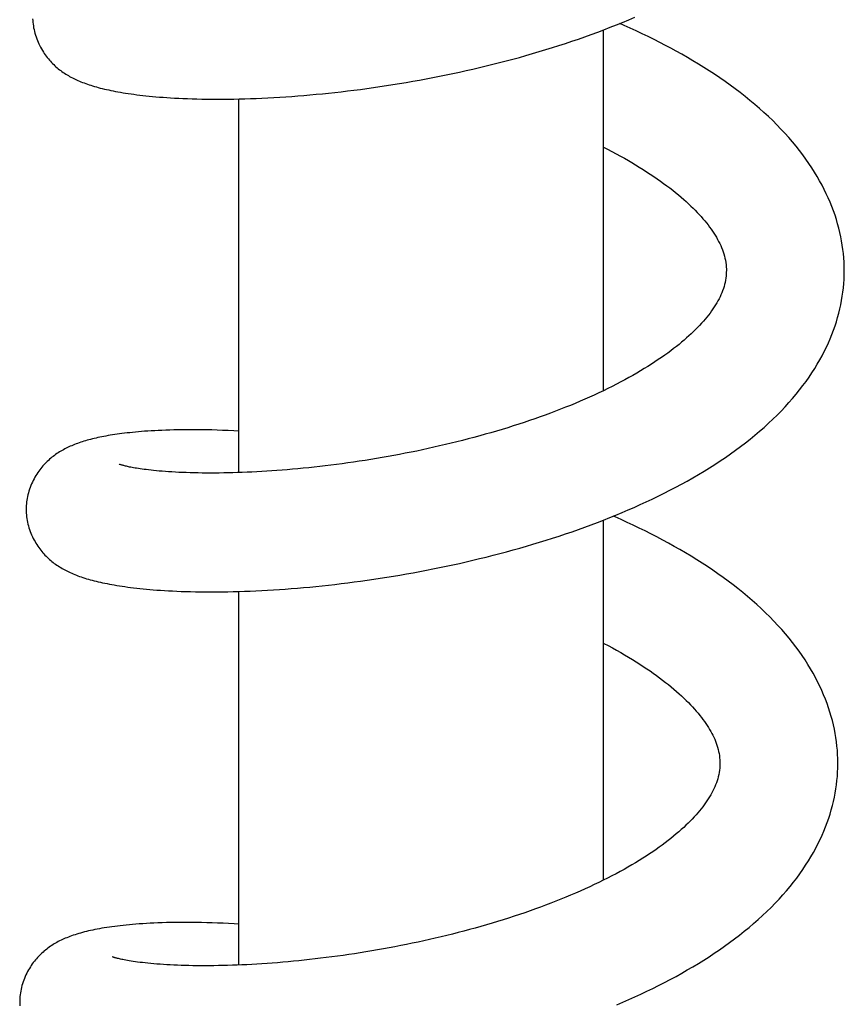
# Model space of a CAD drawing. Header units: millimetres. Extents: x 198 to 322, y 60 to 268.
# Tile 36 of 110: x 232.4 to 236.25, y 121.94 to 126.53. Entities that reach past the tile are written whole.
import ezdxf

# ---------------------------------------------------------------- set-up
doc = ezdxf.new("R2010")
doc.units = ezdxf.units.MM
doc.header["$LTSCALE"] = 30.734
doc.layers.get('0').update_dxf_attribs({"linetype": 'CONTINUOUS'})

msp = doc.modelspace()

# ---------------------------------------------------------------- linework, layer by layer
at = {"color": 7, "linetype": 'Continuous'}
for p, q in [((235.1256, 124.8022), (235.1256, 126.4847)), ((233.4256, 124.42), (233.4256, 126.1628)), ((236.248, 125.3404), (236.2482, 125.3523)), ((235.1256, 122.5192), (235.1256, 124.1985)), ((233.4256, 122.1234), (233.4256, 123.8658)), ((235.6682, 123.0692), (235.6682, 123.0607)), ((232.4036, 121.9604), (232.4034, 121.9548))]:
    msp.add_line(p, q, dxfattribs=at)
for points in [[(232.4639, 126.5368), (232.4643, 126.5285), (232.465, 126.5202), (232.4659, 126.5118), (232.4671, 126.5033), (232.4685, 126.4948), (232.4702, 126.4862), (232.4722, 126.4777), (232.4744, 126.4691), (232.4769, 126.4606), (232.4796, 126.4521), (232.4826, 126.4437), (232.4858, 126.4354), (232.4893, 126.4272), (232.4929, 126.4191), (232.4967, 126.4112), (232.5008, 126.4035), (232.5049, 126.3959), (232.5092, 126.3886), (232.5137, 126.3815), (232.5182, 126.3747), (232.5228, 126.3681), (232.5275, 126.3617), (232.5322, 126.3556), (232.537, 126.3496), (232.5418, 126.3439), (232.5467, 126.3384), (232.5517, 126.3331), (232.5567, 126.3279), (232.5619, 126.3228), (232.5671, 126.3179), (232.5724, 126.313), (232.5779, 126.3083), (232.5834, 126.3037), (232.589, 126.2992), (232.5947, 126.2949), (232.6005, 126.2907), (232.6063, 126.2866), (232.6122, 126.2826), (232.6182, 126.2788), (232.6242, 126.275), (232.6303, 126.2714), (232.6364, 126.2679), (232.6426, 126.2646), (232.6489, 126.2613), (232.6553, 126.258), (232.6617, 126.2549), (232.6684, 126.2518), (232.6751, 126.2488), (232.682, 126.2458), (232.6891, 126.2429), (232.6963, 126.2401), (232.7037, 126.2372), (232.7113, 126.2345), (232.7191, 126.2317), (232.7271, 126.229), (232.7352, 126.2264), (232.7436, 126.2238), (232.7522, 126.2212), (232.7609, 126.2187), (232.7699, 126.2163), (232.7791, 126.2138), (232.7886, 126.2115), (232.7982, 126.2091), (232.8081, 126.2068), (232.8183, 126.2046), (232.8287, 126.2023), (232.8395, 126.2002), (232.8504, 126.198), (232.8617, 126.1959), (232.8733, 126.1939), (232.8852, 126.1919), (232.8973, 126.1899), (232.9098, 126.188), (232.9227, 126.1862), (232.9358, 126.1844), (232.9493, 126.1826), (232.9632, 126.1809), (232.9775, 126.1792), (232.9922, 126.1776), (233.0072, 126.1761), (233.0227, 126.1746), (233.0386, 126.1731), (233.055, 126.1718), (233.0718, 126.1705), (233.0892, 126.1692), (233.1072, 126.168), (233.1257, 126.167), (233.1449, 126.1659), (233.1648, 126.165), (233.1855, 126.1642), (233.207, 126.1634), (233.2292, 126.1628), (233.2523, 126.1623), (233.2759, 126.1619), (233.3002, 126.1617), (233.325, 126.1616), (233.3501, 126.1617), (233.3756, 126.1619), (233.4012, 126.1623), (233.4271, 126.1629), (233.4532, 126.1635), (233.4796, 126.1644), (233.5063, 126.1654), (233.5332, 126.1666), (233.5604, 126.1679), (233.5879, 126.1694), (233.6156, 126.171), (233.6436, 126.1728), (233.6717, 126.1748), (233.7, 126.1769), (233.7284, 126.1792), (233.757, 126.1817), (233.7858, 126.1843), (233.8147, 126.1871), (233.8439, 126.1901), (233.8731, 126.1933), (233.9026, 126.1966), (233.9322, 126.2001), (233.962, 126.2038), (233.992, 126.2076), (234.0221, 126.2117), (234.0524, 126.2159), (234.0828, 126.2204), (234.1133, 126.225), (234.144, 126.2298), (234.1748, 126.2348), (234.2057, 126.2399), (234.2367, 126.2453), (234.2677, 126.2509), (234.2988, 126.2566), (234.33, 126.2625), (234.3612, 126.2687), (234.3924, 126.275), (234.4236, 126.2815), (234.4547, 126.2882), (234.4858, 126.295), (234.5168, 126.3021), (234.5478, 126.3093), (234.5788, 126.3167), (234.6097, 126.3243), (234.6406, 126.3321), (234.6715, 126.3401), (234.7024, 126.3484), (234.7332, 126.3568), (234.7641, 126.3654), (234.7949, 126.3743), (234.8257, 126.3834), (234.8564, 126.3927), (234.8871, 126.4022), (234.9177, 126.4119), (234.9482, 126.4218), (234.9785, 126.4319), (235.0087, 126.4422), (235.0387, 126.4528), (235.0686, 126.4635), (235.0983, 126.4744), (235.1277, 126.4855), (235.157, 126.4968), (235.186, 126.5083), (235.2148, 126.5199), (235.2433, 126.5318), (235.2716, 126.5439)], [(235.4401, 126.3989), (235.4153, 126.4121), (235.3882, 126.4261), (235.361, 126.4399), (235.3336, 126.4535), (235.3061, 126.4667), (235.2784, 126.4798), (235.2505, 126.4926), (235.2224, 126.5053), (235.2014, 126.5145)], [(236.2481, 125.3506), (236.2482, 125.3631), (236.2479, 125.3826), (236.2471, 125.4021), (236.2458, 125.4217), (236.244, 125.4413), (236.2417, 125.461), (236.2389, 125.4808), (236.2356, 125.5005), (236.2318, 125.5204), (236.2275, 125.5403), (236.2226, 125.5602), (236.2173, 125.5802), (236.2113, 125.6002), (236.2049, 125.6203), (236.1979, 125.6404), (236.1903, 125.6605), (236.1822, 125.6807), (236.1736, 125.7008), (236.1644, 125.721), (236.1546, 125.7412), (236.1443, 125.7613), (236.1333, 125.7814), (236.1218, 125.8016), (236.1097, 125.8217), (236.0969, 125.8419), (236.0835, 125.8621), (236.0695, 125.8823), (236.0548, 125.9025), (236.0394, 125.9227), (236.0234, 125.9428), (236.0067, 125.9629), (235.9894, 125.9829), (235.9715, 126.0028), (235.953, 126.0225), (235.934, 126.0421), (235.9143, 126.0616), (235.8941, 126.0809), (235.8734, 126.1), (235.8522, 126.1189), (235.8305, 126.1376), (235.8084, 126.156), (235.7859, 126.1742), (235.763, 126.1921), (235.7397, 126.2097), (235.716, 126.2271), (235.6921, 126.2442), (235.6678, 126.2611), (235.6432, 126.2776), (235.6183, 126.2939), (235.5932, 126.3099), (235.5678, 126.3257), (235.5422, 126.3411), (235.5164, 126.3562), (235.4905, 126.3711), (235.4644, 126.3856), (235.4401, 126.3989)], [(235.1256, 125.938), (235.1444, 125.9284), (235.1648, 125.9177), (235.1848, 125.9071), (235.2044, 125.8964), (235.2234, 125.8858), (235.2418, 125.8753), (235.2581, 125.8658)], [(235.2581, 125.8658), (235.2747, 125.8559), (235.2924, 125.8451), (235.3097, 125.8343), (235.3266, 125.8235), (235.3432, 125.8126), (235.3594, 125.8017), (235.3753, 125.7909), (235.3907, 125.78), (235.4057, 125.7691), (235.4203, 125.7583), (235.4345, 125.7475), (235.4483, 125.7368), (235.4617, 125.7261), (235.4747, 125.7154), (235.4872, 125.7048), (235.4993, 125.6943), (235.511, 125.6839), (235.5222, 125.6736), (235.5329, 125.6634), (235.5433, 125.6533), (235.5532, 125.6433), (235.5627, 125.6335), (235.5719, 125.6236), (235.5808, 125.6139), (235.5893, 125.6041), (235.5975, 125.5944), (235.6054, 125.5848), (235.6129, 125.5751), (235.6202, 125.5655), (235.6271, 125.5559), (235.6338, 125.5463), (235.6401, 125.5367), (235.6462, 125.5271), (235.6519, 125.5175), (235.6573, 125.5079), (235.6624, 125.4983), (235.6673, 125.4887), (235.6718, 125.479), (235.676, 125.4693), (235.6798, 125.4595), (235.6834, 125.4498), (235.6865, 125.44), (235.6894, 125.4302), (235.6918, 125.4203), (235.6939, 125.4103), (235.6956, 125.4001), (235.6969, 125.3898), (235.6978, 125.3793), (235.6983, 125.3683), (235.6983, 125.3594)], [(235.6982, 125.358), (235.698, 125.349), (235.6972, 125.3379), (235.696, 125.3273), (235.6944, 125.3171), (235.6924, 125.3071), (235.6901, 125.2973), (235.6874, 125.2877), (235.6844, 125.2781), (235.681, 125.2685), (235.6773, 125.2591), (235.6732, 125.2496), (235.6688, 125.2401), (235.6641, 125.2307), (235.6591, 125.2212), (235.6537, 125.2117), (235.648, 125.2023), (235.642, 125.1928), (235.6357, 125.1833), (235.6291, 125.1738), (235.6222, 125.1643), (235.6149, 125.1548), (235.6074, 125.1453), (235.5995, 125.1358), (235.5912, 125.1261), (235.5826, 125.1165), (235.5737, 125.1067), (235.5644, 125.097), (235.5547, 125.0872), (235.5447, 125.0774), (235.5344, 125.0676), (235.5238, 125.0577), (235.5128, 125.0479), (235.5014, 125.038), (235.4897, 125.0281), (235.4776, 125.0182), (235.4651, 125.0082), (235.4522, 124.9981), (235.4388, 124.988), (235.425, 124.9778), (235.4107, 124.9675), (235.396, 124.9572), (235.3808, 124.9468), (235.3651, 124.9364), (235.349, 124.9259), (235.3325, 124.9155), (235.3156, 124.905), (235.2982, 124.8946), (235.2805, 124.8841), (235.2624, 124.8737), (235.2439, 124.8633), (235.2251, 124.853), (235.2059, 124.8428), (235.1863, 124.8325), (235.1663, 124.8223), (235.1458, 124.8121), (235.125, 124.8019), (235.1037, 124.7918), (235.0822, 124.7818), (235.0604, 124.7719), (235.0385, 124.7622), (235.0163, 124.7526), (234.9939, 124.7431), (234.9713, 124.7337), (234.9484, 124.7245), (234.9252, 124.7153), (234.9018, 124.7063), (234.8781, 124.6974), (234.8542, 124.6885), (234.8299, 124.6797), (234.8053, 124.6711), (234.7804, 124.6625), (234.7554, 124.6541), (234.73, 124.6458), (234.7045, 124.6376), (234.6788, 124.6295), (234.653, 124.6216), (234.6269, 124.6138), (234.6008, 124.6062), (234.5745, 124.5987), (234.5481, 124.5913), (234.5216, 124.5841), (234.495, 124.577), (234.4683, 124.5701), (234.4416, 124.5634), (234.4149, 124.5568), (234.3882, 124.5504), (234.3615, 124.5442), (234.3348, 124.5381), (234.3081, 124.5322), (234.2815, 124.5264), (234.2548, 124.5208), (234.228, 124.5154), (234.2013, 124.5101), (234.1745, 124.5049), (234.1477, 124.4999), (234.1209, 124.4951), (234.094, 124.4904), (234.0672, 124.4858), (234.0403, 124.4814), (234.0135, 124.4771), (233.9868, 124.473), (233.9601, 124.469), (233.9335, 124.4652), (233.9069, 124.4616), (233.8805, 124.4581), (233.8543, 124.4547), (233.8281, 124.4515), (233.8022, 124.4485), (233.7764, 124.4456), (233.7508, 124.4428), (233.7254, 124.4403), (233.7003, 124.4378), (233.6755, 124.4355), (233.6509, 124.4334), (233.6265, 124.4314), (233.6024, 124.4296), (233.5786, 124.4279), (233.555, 124.4263), (233.5317, 124.4249), (233.5087, 124.4236), (233.4859, 124.4225), (233.4634, 124.4215), (233.4412, 124.4206), (233.4192, 124.4198), (233.3975, 124.4192), (233.376, 124.4187), (233.3549, 124.4183), (233.334, 124.418), (233.3135, 124.4179), (233.2933, 124.4178), (233.2735, 124.4179), (233.254, 124.4181), (233.235, 124.4184), (233.2163, 124.4188), (233.198, 124.4192), (233.1802, 124.4198), (233.1628, 124.4205), (233.1459, 124.4213), (233.1295, 124.4221), (233.1135, 124.423), (233.0979, 124.424), (233.0828, 124.4251), (233.0682, 124.4262), (233.0541, 124.4274), (233.0407, 124.4287), (233.0278, 124.4299), (233.0157, 124.4312), (233.0043, 124.4325), (232.9936, 124.4338), (232.9835, 124.4351), (232.974, 124.4364), (232.965, 124.4377), (232.9567, 124.4389), (232.9488, 124.4402), (232.9413, 124.4414), (232.9344, 124.4427), (232.9278, 124.4439), (232.9216, 124.445), (232.9159, 124.4462), (232.9105, 124.4473), (232.9054, 124.4484), (232.9007, 124.4495), (232.8964, 124.4505), (232.8923, 124.4515), (232.8886, 124.4525), (232.8852, 124.4534), (232.8821, 124.4542), (232.8792, 124.455), (232.8767, 124.4558), (232.8745, 124.4565), (232.8725, 124.4571), (232.8708, 124.4577), (232.8694, 124.4581), (232.8683, 124.4586), (232.8674, 124.4589), (232.8667, 124.4591), (232.8665, 124.4592)], [(236.0555, 124.8258), (236.0702, 124.8457), (236.0842, 124.8657), (236.0976, 124.8856), (236.1103, 124.9055), (236.1224, 124.9254), (236.1339, 124.9453), (236.1448, 124.9652), (236.1551, 124.9851), (236.1648, 125.0049), (236.174, 125.0248), (236.1825, 125.0446), (236.1906, 125.0645), (236.1981, 125.0843), (236.205, 125.1042), (236.2114, 125.124), (236.2173, 125.1438), (236.2227, 125.1636), (236.2275, 125.1834), (236.2319, 125.2031), (236.2357, 125.2228), (236.239, 125.2425), (236.2418, 125.2622), (236.2441, 125.2818), (236.2459, 125.3014), (236.2472, 125.3209), (236.248, 125.3404)], [(232.4336, 124.2527), (232.4336, 124.2474), (232.4337, 124.2392), (232.4342, 124.2309), (232.4348, 124.2226), (232.4358, 124.2141), (232.4369, 124.2057), (232.4384, 124.1971), (232.4401, 124.1886), (232.442, 124.18), (232.4443, 124.1714), (232.4468, 124.1628), (232.4495, 124.1543), (232.4525, 124.1459), (232.4558, 124.1375), (232.4592, 124.1293), (232.4629, 124.1212), (232.4667, 124.1134), (232.4707, 124.1057), (232.4748, 124.0983), (232.4791, 124.091), (232.4834, 124.084), (232.4879, 124.0773), (232.4925, 124.0707), (232.4971, 124.0643), (232.5018, 124.0582), (232.5066, 124.0523), (232.5115, 124.0466), (232.5164, 124.041), (232.5214, 124.0356), (232.5265, 124.0303), (232.5317, 124.0252), (232.537, 124.0202), (232.5424, 124.0153), (232.5479, 124.0105), (232.5535, 124.0058), (232.5592, 124.0013), (232.5649, 123.9969), (232.5708, 123.9926), (232.5767, 123.9885), (232.5826, 123.9845), (232.5887, 123.9806), (232.5948, 123.9768), (232.6009, 123.9732), (232.6071, 123.9697), (232.6134, 123.9662), (232.6198, 123.9629), (232.6262, 123.9597), (232.6328, 123.9565), (232.6395, 123.9534), (232.6464, 123.9504), (232.6533, 123.9474), (232.6605, 123.9445), (232.6677, 123.9416), (232.6752, 123.9388), (232.6828, 123.936), (232.6906, 123.9333), (232.6986, 123.9306), (232.7068, 123.928), (232.7152, 123.9254), (232.7238, 123.9229), (232.7325, 123.9204), (232.7415, 123.918), (232.7507, 123.9156), (232.7601, 123.9132), (232.7697, 123.9109), (232.7796, 123.9087), (232.7898, 123.9064), (232.8002, 123.9043), (232.8108, 123.9021), (232.8218, 123.9), (232.833, 123.8979), (232.8446, 123.8959), (232.8564, 123.8939), (232.8686, 123.8919), (232.8811, 123.89), (232.894, 123.8882), (232.9072, 123.8864), (232.9207, 123.8846), (232.9346, 123.8829), (232.9489, 123.8812), (232.9636, 123.8796), (232.9787, 123.8781), (232.9942, 123.8766), (233.0101, 123.8752), (233.0265, 123.8738), (233.0433, 123.8725), (233.0606, 123.8713), (233.0784, 123.8701), (233.0968, 123.8691), (233.1159, 123.8681), (233.1358, 123.8672), (233.1564, 123.8663), (233.1779, 123.8656), (233.2002, 123.865), (233.2235, 123.8645), (233.2476, 123.8642), (233.2722, 123.8639), (233.2972, 123.8639), (233.3224, 123.864), (233.3479, 123.8642), (233.3735, 123.8646), (233.3993, 123.8651), (233.4255, 123.8658), (233.4518, 123.8667), (233.4784, 123.8677), (233.5052, 123.8688), (233.5322, 123.8701), (233.5593, 123.8716), (233.5866, 123.8732), (233.6141, 123.875), (233.6419, 123.877), (233.6699, 123.8791), (233.6982, 123.8814), (233.7268, 123.8839), (233.7556, 123.8865), (233.7846, 123.8894), (233.8139, 123.8923), (233.8433, 123.8955), (233.8729, 123.8989), (233.9027, 123.9024), (233.9327, 123.9061), (233.9628, 123.91), (233.9931, 123.9141), (234.0234, 123.9183), (234.0539, 123.9228), (234.0844, 123.9274), (234.1151, 123.9321), (234.1457, 123.9371), (234.1764, 123.9423), (234.2072, 123.9476), (234.2379, 123.9531), (234.2687, 123.9588), (234.2996, 123.9647), (234.3304, 123.9707), (234.3613, 123.977), (234.3923, 123.9834), (234.4233, 123.9901), (234.4544, 123.9969), (234.4855, 124.004), (234.5167, 124.0113), (234.5479, 124.0187), (234.5791, 124.0264), (234.6103, 124.0343), (234.6415, 124.0424), (234.6726, 124.0507), (234.7037, 124.0592), (234.7348, 124.0679), (234.7657, 124.0768), (234.7966, 124.0859), (234.8273, 124.0951), (234.8579, 124.1046), (234.8883, 124.1143), (234.9186, 124.1241), (234.9488, 124.1342), (234.9787, 124.1444), (235.0085, 124.1549), (235.0381, 124.1655), (235.0676, 124.1763), (235.0968, 124.1874), (235.1259, 124.1986), (235.1547, 124.21), (235.1835, 124.2217), (235.212, 124.2336), (235.2404, 124.2457), (235.2687, 124.258), (235.2968, 124.2706), (235.3247, 124.2834), (235.3525, 124.2965), (235.3802, 124.3099), (235.4078, 124.3236), (235.4352, 124.3375), (235.4623, 124.3517), (235.4893, 124.3662), (235.516, 124.3809), (235.5424, 124.3959), (235.5685, 124.4111), (235.5943, 124.4265), (235.6197, 124.4422), (235.6447, 124.4581), (235.6694, 124.4743), (235.6937, 124.4907), (235.7177, 124.5073), (235.7412, 124.5243), (235.7644, 124.5414), (235.7872, 124.5589), (235.8097, 124.5766), (235.8316, 124.5946), (235.8532, 124.6128), (235.8743, 124.6312), (235.8949, 124.6499), (235.915, 124.6689), (235.9346, 124.688), (235.9537, 124.7073), (235.9722, 124.7268), (235.9901, 124.7464), (236.0074, 124.7661), (236.0241, 124.786), (236.0401, 124.8058), (236.0555, 124.8258)], [(233.4256, 124.6138), (233.4014, 124.615), (233.3753, 124.6162), (233.3495, 124.6172), (233.324, 124.6181), (233.2989, 124.6188), (233.2743, 124.6193), (233.2504, 124.6197), (233.2271, 124.6199), (233.2045, 124.62), (233.1828, 124.62), (233.1618, 124.6198), (233.1415, 124.6195), (233.1219, 124.6191), (233.103, 124.6185), (233.0847, 124.6179), (233.0669, 124.6172), (233.0498, 124.6164), (233.0331, 124.6156), (233.017, 124.6146), (233.0013, 124.6136), (232.9861, 124.6126), (232.9714, 124.6114), (232.9571, 124.6102), (232.9433, 124.609), (232.9298, 124.6077), (232.9168, 124.6063), (232.9042, 124.6049), (232.892, 124.6035), (232.8801, 124.602), (232.8686, 124.6005), (232.8574, 124.599), (232.8465, 124.5974), (232.8359, 124.5957), (232.8255, 124.5941), (232.8154, 124.5924), (232.8056, 124.5906), (232.796, 124.5888), (232.7866, 124.587), (232.7774, 124.5851), (232.7684, 124.5832), (232.7596, 124.5813), (232.751, 124.5793), (232.7425, 124.5772), (232.7343, 124.5751), (232.7262, 124.573), (232.7182, 124.5708), (232.7104, 124.5685), (232.7027, 124.5662), (232.6952, 124.5639), (232.6878, 124.5615), (232.6805, 124.559), (232.6733, 124.5565), (232.6663, 124.5539), (232.6593, 124.5512), (232.6525, 124.5485), (232.6458, 124.5457), (232.6391, 124.5428), (232.6326, 124.5398), (232.6262, 124.5368), (232.6198, 124.5336), (232.6135, 124.5304), (232.6073, 124.527), (232.6011, 124.5236), (232.5949, 124.52), (232.5889, 124.5163), (232.5828, 124.5125), (232.5769, 124.5085), (232.571, 124.5044), (232.5652, 124.5002), (232.5594, 124.4958), (232.5537, 124.4914), (232.5482, 124.4868), (232.5427, 124.482), (232.5373, 124.4772), (232.532, 124.4722), (232.5268, 124.4671), (232.5217, 124.4619), (232.5167, 124.4565), (232.5117, 124.4509), (232.5068, 124.4451), (232.5019, 124.4391), (232.4971, 124.4329), (232.4924, 124.4265), (232.4878, 124.4199), (232.4833, 124.413), (232.4788, 124.406), (232.4745, 124.3987), (232.4703, 124.3911), (232.4663, 124.3834), (232.4625, 124.3755), (232.4588, 124.3674), (232.4554, 124.3592), (232.4521, 124.3508), (232.4492, 124.3424), (232.4464, 124.3339), (232.444, 124.3254), (232.4418, 124.3169), (232.4398, 124.3084), (232.4382, 124.2999), (232.4368, 124.2915), (232.4356, 124.2831), (232.4347, 124.2748), (232.4341, 124.2665), (232.4337, 124.2584), (232.4336, 124.2528)], [(236.2182, 123.0539), (236.2182, 123.0664), (236.2179, 123.0859), (236.2171, 123.1054), (236.2158, 123.1249), (236.214, 123.1445), (236.2117, 123.1642), (236.2089, 123.1839), (236.2056, 123.2036), (236.2018, 123.2234), (236.1974, 123.2433), (236.1925, 123.2632), (236.1871, 123.2832), (236.1812, 123.3032), (236.1747, 123.3233), (236.1677, 123.3435), (236.1601, 123.3636), (236.1519, 123.3839), (236.1432, 123.4041), (236.1339, 123.4244), (236.124, 123.4446), (236.1135, 123.4649), (236.1024, 123.4852), (236.0908, 123.5055), (236.0785, 123.5258), (236.0655, 123.5461), (236.0519, 123.5665), (236.0377, 123.5868), (236.0229, 123.6071), (236.0074, 123.6273), (235.9912, 123.6475), (235.9744, 123.6677), (235.957, 123.6877), (235.9389, 123.7077), (235.9203, 123.7275), (235.9011, 123.7472), (235.8813, 123.7667), (235.861, 123.786), (235.8402, 123.8051), (235.819, 123.824), (235.7972, 123.8426), (235.7751, 123.8609), (235.7526, 123.879), (235.7298, 123.8968), (235.7066, 123.9143), (235.6831, 123.9315), (235.6593, 123.9485), (235.6351, 123.9652), (235.6105, 123.9817), (235.5855, 123.9979), (235.5602, 124.014), (235.5345, 124.0298), (235.5085, 124.0455), (235.4821, 124.0609), (235.4555, 124.076), (235.4286, 124.0909), (235.4015, 124.1056), (235.3743, 124.1199), (235.3469, 124.134), (235.3193, 124.1478), (235.2916, 124.1614), (235.2638, 124.1747), (235.2358, 124.1878), (235.2076, 124.2006), (235.1792, 124.2132), (235.1712, 124.2167)], [(235.1256, 123.6247), (235.1274, 123.6238), (235.1476, 123.6131), (235.1674, 123.6024), (235.1867, 123.5917), (235.2056, 123.5809), (235.2241, 123.5702), (235.2422, 123.5594), (235.26, 123.5487), (235.2774, 123.5379), (235.2943, 123.5271), (235.3109, 123.5163), (235.3269, 123.5056), (235.3426, 123.4949), (235.3578, 123.4842), (235.3726, 123.4736), (235.3871, 123.4629), (235.4011, 123.4523), (235.4148, 123.4417), (235.4282, 123.4311), (235.4411, 123.4205), (235.4537, 123.41), (235.4659, 123.3994), (235.4777, 123.3889), (235.4892, 123.3785), (235.5002, 123.3681), (235.5109, 123.3577), (235.5211, 123.3475), (235.5309, 123.3373), (235.5404, 123.3273), (235.5494, 123.3173), (235.5581, 123.3075), (235.5664, 123.2977), (235.5744, 123.288), (235.5819, 123.2784), (235.5892, 123.2689), (235.5961, 123.2594), (235.6026, 123.2501), (235.6088, 123.2408), (235.6147, 123.2315), (235.6203, 123.2223), (235.6256, 123.2131), (235.6306, 123.2039), (235.6354, 123.1948), (235.6398, 123.1855), (235.6439, 123.1763), (235.6478, 123.167), (235.6513, 123.1577), (235.6545, 123.1483), (235.6574, 123.1389), (235.66, 123.1294), (235.6622, 123.1198), (235.6641, 123.11), (235.6657, 123.1002), (235.6669, 123.0901), (235.6678, 123.0798), (235.6682, 123.0692)], [(235.6682, 123.0611), (235.668, 123.0527), (235.6673, 123.042), (235.6661, 123.0316), (235.6646, 123.0214), (235.6627, 123.0115), (235.6605, 123.0016), (235.6579, 122.992), (235.6549, 122.9824), (235.6517, 122.9728), (235.6481, 122.9634), (235.6441, 122.9539), (235.6399, 122.9445), (235.6353, 122.9352), (235.6305, 122.9258), (235.6253, 122.9165), (235.6198, 122.9072), (235.6141, 122.898), (235.608, 122.8887), (235.6016, 122.8795), (235.595, 122.8702), (235.588, 122.8609), (235.5807, 122.8516), (235.5731, 122.8422), (235.5651, 122.8329), (235.5569, 122.8234), (235.5482, 122.8139), (235.5392, 122.8044), (235.5299, 122.7947), (235.5201, 122.785), (235.5099, 122.7751), (235.4993, 122.7651), (235.4882, 122.7551), (235.4767, 122.745), (235.4648, 122.7348), (235.4525, 122.7245), (235.4398, 122.7142), (235.4267, 122.7038), (235.4131, 122.6935), (235.3992, 122.6831), (235.3849, 122.6727), (235.3703, 122.6624), (235.3553, 122.652), (235.34, 122.6417), (235.3243, 122.6314), (235.3082, 122.6212), (235.2917, 122.6109), (235.2747, 122.6006), (235.2574, 122.5903), (235.2396, 122.58), (235.2214, 122.5697), (235.2029, 122.5594), (235.1839, 122.5492), (235.1646, 122.539), (235.1448, 122.5288), (235.1245, 122.5186), (235.1038, 122.5084), (235.0827, 122.4983), (235.0612, 122.4882), (235.0394, 122.4782), (235.0173, 122.4683), (234.9948, 122.4585), (234.9722, 122.4488), (234.9493, 122.4393), (234.9262, 122.4299), (234.903, 122.4206), (234.8795, 122.4115), (234.8558, 122.4024), (234.8319, 122.3935), (234.8078, 122.3848), (234.7834, 122.3761), (234.7587, 122.3675), (234.7338, 122.3591), (234.7087, 122.3508), (234.6833, 122.3425), (234.6577, 122.3344), (234.6319, 122.3265), (234.606, 122.3186), (234.5799, 122.311), (234.5537, 122.3034), (234.5273, 122.296), (234.5009, 122.2888), (234.4744, 122.2817), (234.4479, 122.2748), (234.4213, 122.268), (234.3946, 122.2614), (234.368, 122.2549), (234.3412, 122.2486), (234.3145, 122.2425), (234.2876, 122.2365), (234.2608, 122.2307), (234.2339, 122.225), (234.207, 122.2194), (234.1801, 122.214), (234.1531, 122.2088), (234.1261, 122.2037), (234.0991, 122.1988), (234.0721, 122.194), (234.0451, 122.1893), (234.0181, 122.1849), (233.9912, 122.1805), (233.9644, 122.1763), (233.9377, 122.1723), (233.9111, 122.1685), (233.8847, 122.1648), (233.8585, 122.1612), (233.8324, 122.1579), (233.8065, 122.1547), (233.7808, 122.1516), (233.7553, 122.1487), (233.7299, 122.1459), (233.7047, 122.1433), (233.6796, 122.1409), (233.6547, 122.1385), (233.63, 122.1364), (233.6055, 122.1343), (233.5811, 122.1324), (233.557, 122.1307), (233.5331, 122.1291), (233.5094, 122.1276), (233.4859, 122.1262), (233.4628, 122.125), (233.4399, 122.124), (233.4173, 122.123), (233.395, 122.1222), (233.3731, 122.1215), (233.3515, 122.121), (233.3303, 122.1206), (233.3094, 122.1203), (233.2889, 122.1201), (233.2688, 122.12), (233.2491, 122.12), (233.2298, 122.1202), (233.2108, 122.1204), (233.1922, 122.1207), (233.174, 122.1212), (233.1562, 122.1217), (233.1388, 122.1224), (233.1218, 122.1231), (233.1052, 122.1239), (233.089, 122.1248), (233.0733, 122.1258), (233.058, 122.1269), (233.0432, 122.128), (233.0288, 122.1292), (233.015, 122.1304), (233.0016, 122.1317), (232.9888, 122.1331), (232.9764, 122.1345), (232.9647, 122.1359), (232.9534, 122.1373), (232.9427, 122.1388), (232.9326, 122.1402), (232.9231, 122.1417), (232.9142, 122.1431), (232.9059, 122.1446), (232.8983, 122.1459), (232.8913, 122.1473), (232.8849, 122.1485), (232.879, 122.1498), (232.8736, 122.151), (232.8686, 122.1521), (232.8641, 122.1532), (232.86, 122.1542), (232.8562, 122.1552), (232.8529, 122.1561), (232.8498, 122.1569), (232.8471, 122.1577), (232.8447, 122.1584), (232.8427, 122.1591), (232.8409, 122.1597), (232.8394, 122.1602), (232.8382, 122.1606), (232.8373, 122.161), (232.8366, 122.1612), (232.8364, 122.1613)], [(235.9953, 122.4898), (236.0111, 122.5095), (236.0263, 122.5293), (236.0408, 122.5491), (236.0547, 122.5689), (236.068, 122.5888), (236.0807, 122.6087), (236.0928, 122.6286), (236.1043, 122.6486), (236.1152, 122.6686), (236.1256, 122.6886), (236.1353, 122.7086), (236.1445, 122.7285), (236.1531, 122.7484), (236.1611, 122.7683), (236.1686, 122.7881), (236.1755, 122.8079), (236.1819, 122.8277), (236.1877, 122.8474), (236.193, 122.867), (236.1978, 122.8866), (236.2021, 122.9061), (236.2058, 122.9256), (236.2091, 122.9451), (236.2118, 122.9645), (236.2141, 122.9839), (236.2158, 123.0032), (236.2171, 123.0225), (236.2179, 123.0418), (236.2181, 123.0535)], [(235.1873, 121.9381), (235.2157, 121.9502), (235.2439, 121.9626), (235.272, 121.9752), (235.2999, 121.9881), (235.3276, 122.0012), (235.3552, 122.0146), (235.3826, 122.0282), (235.4098, 122.0421), (235.4368, 122.0563), (235.4636, 122.0707), (235.4901, 122.0854), (235.5163, 122.1003), (235.5421, 122.1155), (235.5677, 122.1309), (235.5929, 122.1465), (235.6177, 122.1623), (235.6422, 122.1784), (235.6663, 122.1948), (235.6902, 122.2114), (235.7136, 122.2283), (235.7368, 122.2455), (235.7596, 122.263), (235.782, 122.2808), (235.804, 122.2988), (235.8256, 122.3171), (235.8467, 122.3356), (235.8673, 122.3543), (235.8873, 122.3732), (235.9068, 122.3923), (235.9257, 122.4116), (235.944, 122.431), (235.9618, 122.4505), (235.9789, 122.4701), (235.9953, 122.4898)], [(233.4256, 122.3143), (233.4036, 122.3156), (233.3774, 122.3169), (233.3515, 122.3181), (233.3259, 122.3192), (233.3005, 122.3201), (233.2754, 122.3208), (233.2506, 122.3214), (233.2261, 122.3218), (233.2019, 122.3221), (233.1779, 122.3222), (233.1544, 122.3222), (233.1315, 122.322), (233.1093, 122.3216), (233.088, 122.3212), (233.0676, 122.3206), (233.0481, 122.3199), (233.0293, 122.3191), (233.0113, 122.3182), (232.9939, 122.3173), (232.9771, 122.3162), (232.9609, 122.3151), (232.9451, 122.3139), (232.9298, 122.3127), (232.9149, 122.3113), (232.9004, 122.3099), (232.8863, 122.3085), (232.8726, 122.307), (232.8593, 122.3054), (232.8463, 122.3038), (232.8337, 122.3021), (232.8214, 122.3003), (232.8094, 122.2985), (232.7978, 122.2967), (232.7864, 122.2947), (232.7753, 122.2928), (232.7645, 122.2908), (232.754, 122.2887), (232.7437, 122.2866), (232.7337, 122.2844), (232.7239, 122.2822), (232.7144, 122.2799), (232.7051, 122.2775), (232.696, 122.2751), (232.6871, 122.2727), (232.6784, 122.2702), (232.6699, 122.2676), (232.6616, 122.265), (232.6535, 122.2623), (232.6456, 122.2595), (232.6379, 122.2567), (232.6305, 122.2539), (232.6233, 122.251), (232.6162, 122.2481), (232.6094, 122.2451), (232.6027, 122.2421), (232.5962, 122.239), (232.5898, 122.2359), (232.5834, 122.2326), (232.5772, 122.2292), (232.571, 122.2258), (232.5649, 122.2222), (232.5588, 122.2185), (232.5528, 122.2146), (232.5468, 122.2107), (232.5409, 122.2066), (232.5351, 122.2024), (232.5293, 122.198), (232.5236, 122.1935), (232.5181, 122.1889), (232.5126, 122.1842), (232.5072, 122.1793), (232.5019, 122.1744), (232.4967, 122.1692), (232.4916, 122.164), (232.4865, 122.1586), (232.4815, 122.153), (232.4766, 122.1472), (232.4718, 122.1412), (232.467, 122.135), (232.4623, 122.1286), (232.4576, 122.122), (232.4531, 122.1151), (232.4487, 122.108), (232.4444, 122.1007), (232.4402, 122.0932), (232.4362, 122.0854), (232.4323, 122.0775), (232.4287, 122.0694), (232.4252, 122.0612), (232.422, 122.0528), (232.419, 122.0444), (232.4163, 122.0359), (232.4138, 122.0274), (232.4116, 122.0189), (232.4097, 122.0104), (232.408, 122.0019), (232.4066, 121.9935), (232.4055, 121.9851), (232.4046, 121.9768), (232.404, 121.9685), (232.4036, 121.9604)], [(232.4035, 121.9548), (232.4035, 121.9496), (232.4036, 121.9414), (232.404, 121.9332)]]:
    msp.add_lwpolyline(points, dxfattribs=at)

doc.saveas('drawing.dxf')
